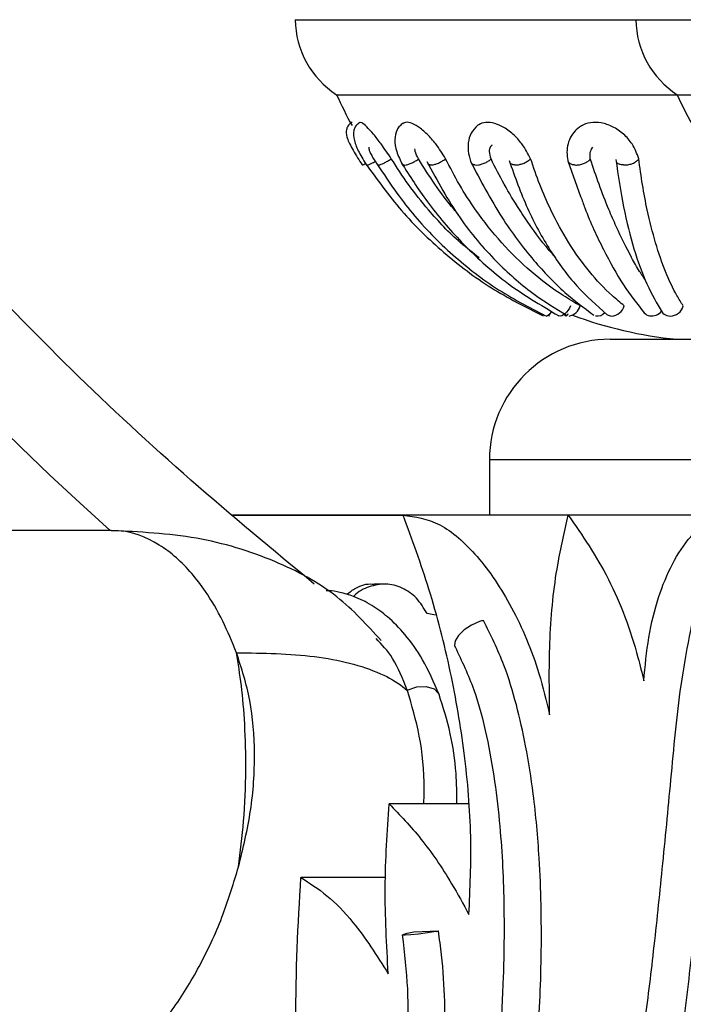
# Model space of a CAD drawing. Header units: millimetres. Extents: x 69 to 135, y 39 to 174.
# Tile 137 of 199: x 94.57 to 95.95, y 116.05 to 118.09. Entities that reach past the tile are written whole.
import ezdxf

# ---------------------------------------------------------------- set-up
doc = ezdxf.new("R2010")
doc.units = ezdxf.units.MM
doc.styles.add('SLDTEXTSTYLE0', font='TXT', dxfattribs={"width": 0.75})
doc.dimstyles.new('SLDDIMSTYLE0', dxfattribs={"dimtxt": 3.5, "dimasz": 3.302, "dimexe": 0, "dimexo": 0.0625, "dimgap": 0.875, "dimtad": 1, "dimdec": 0, "dimlfac": 20, "dimrnd": 1e-09, "dimzin": 12, "dimdsep": 46, "dimtxsty": 'SLDTEXTSTYLE0', "dimsah": 1, "dimcen": 0.09, "dimadec": 0, "dimazin": 3, "dimtfac": 1, "dimtdec": 0, "dimtofl": 0, "dimtmove": 0, "dimatfit": 3, "dimfxl": 0, "dimfrac": 2, "dimtolj": 1, "dimtzin": 12, "dimarcsym": 0})
doc.dimstyles.new('SLDDIMSTYLE1', dxfattribs={"dimtxt": 3.5, "dimasz": 3.302, "dimexe": 0, "dimexo": 0.0625, "dimgap": 0.875, "dimtad": 1, "dimdec": 0, "dimlfac": 20, "dimrnd": 1e-09, "dimzin": 12, "dimdsep": 46, "dimtxsty": 'SLDTEXTSTYLE0', "dimsah": 1, "dimcen": 0.09, "dimadec": 0, "dimazin": 3, "dimtfac": 1, "dimtdec": 0, "dimtmove": 0, "dimatfit": 0, "dimfxl": 0, "dimfrac": 2, "dimtolj": 1, "dimtzin": 12, "dimarcsym": 0})

# ---------------------------------------------------------------- blocks, each defined once
blk = doc.blocks.new('_D')
at = {"color": 7, "linetype": 'Continuous', "lineweight": 18}
for p, q in [((93.4827, 173.872), (135.2794, 173.872)), ((134.2794, 105.8002), (134.2794, 173.872)), ((90.7452, 105.8002), (135.2794, 105.8002))]:
    blk.add_line(p, q, dxfattribs=at)
for points in [[(134.2794, 173.872), (133.7714, 170.57), (134.7874, 170.57)], [(134.2794, 105.8002), (134.7874, 109.1022), (133.7714, 109.1022)]]:
    blk.add_solid(points, dxfattribs=at)
at = {"color": 7, "linetype": 'Continuous', "lineweight": 18, "insert": (129.7677, 135.8804), "char_height": 3.5, "attachment_point": 1, "rotation": 90, "style": 'SLDTEXTSTYLE0'}
blk.add_mtext('1361', dxfattribs=at)
blk = doc.blocks.new('_D_1')
at = {"color": 7, "linetype": 'Continuous', "lineweight": 18}
for p, q in [((92.2732, 128.1922), (124.4905, 128.1922)), ((123.4905, 128.1922), (123.4905, 105.8002)), ((90.7452, 105.8002), (124.4905, 105.8002))]:
    blk.add_line(p, q, dxfattribs=at)
for points in [[(123.4905, 128.1922), (122.9825, 124.8902), (123.9985, 124.8902)], [(123.4905, 105.8002), (123.9985, 109.1022), (122.9825, 109.1022)]]:
    blk.add_solid(points, dxfattribs=at)
at = {"color": 7, "linetype": 'Continuous', "lineweight": 18, "insert": (118.9788, 114.9028), "char_height": 3.5, "attachment_point": 1, "rotation": 90, "style": 'SLDTEXTSTYLE0'}
blk.add_mtext('448', dxfattribs=at)

msp = doc.modelspace()

# ---------------------------------------------------------------- linework, layer by layer
at = {"color": 7, "linetype": 'Continuous', "lineweight": 25}
for p, q in [((95.14404, 118.09115), (95.85037, 118.09115)), ((95.85037, 118.09115), (97.45285, 118.09115)), ((95.22973, 117.93553), (95.93606, 117.93553)), ((95.93606, 117.93553), (97.40493, 117.93553)), ((95.70908, 117.79842), (95.7358, 117.72448)), ((95.7968, 117.42804), (96.50313, 117.42804)), ((95.5468, 117.17804), (95.5468, 117.06322)), ((95.37437, 117.06322), (95.01382, 117.06322)), ((95.01404, 117.06303), (95.36761, 117.06303)), ((96.25313, 117.06322), (95.37437, 117.06322)), ((96.01553, 117.06303), (95.71013, 117.06303)), ((94.76257, 117.03119), (94.15958, 117.03119)), ((95.32848, 116.91997), (95.3067, 116.91997)), ((95.43511, 116.85578), (95.41725, 116.85898)), ((95.3769, 116.69848), (95.37629, 116.70011)), ((95.50247, 116.46411), (95.33901, 116.46411)), ((95.33161, 116.31124), (95.15569, 116.31124)), ((95.38998, 116.19835), (95.44094, 116.2003))]:
    msp.add_line(p, q, dxfattribs=at)
at = {"color": 1, "linetype": 'Continuous', "lineweight": 25}
msp.add_line((96.25313, 117.17804), (95.5468, 117.17804), dxfattribs=at)
at = {"color": 7, "linetype": 'Continuous', "lineweight": 25, "flags": 128}
for points in [[(95.7147, 117.49746), (95.71246, 117.49273), (95.70974, 117.48828), (95.70665, 117.48432), (95.70335, 117.48101), (95.69997, 117.4785), (95.69666, 117.4769), (95.69356, 117.47629), (95.69082, 117.47668)], [(95.6717, 117.48074), (95.67078, 117.4785), (95.67015, 117.4769), (95.66996, 117.47629), (95.67021, 117.47668)], [(95.70477, 117.47628), (95.70389, 117.4766), (95.70338, 117.47773), (95.70327, 117.47963), (95.70339, 117.48104)], [(95.52625, 116.84233), (95.50974, 116.83515), (95.49447, 116.82515), (95.4825, 116.81369), (95.47545, 116.80232), (95.47428, 116.79257), (95.47552, 116.78944)], [(95.43637, 116.19946), (95.41826, 116.19648), (95.39975, 116.1939), (95.38347, 116.1921), (95.37175, 116.19132), (95.36625, 116.19168), (95.36776, 116.19313), (95.37607, 116.19547), (95.38998, 116.19835)]]:
    msp.add_lwpolyline(points, dxfattribs=at)
at = {"color": 1, "linetype": 'Continuous', "lineweight": 25, "flags": 128}
msp.add_lwpolyline([(95.37629, 116.70011), (95.39607, 116.70691), (95.41571, 116.70786), (95.43177, 116.70277), (95.44143, 116.69254), (95.44218, 116.69072)], dxfattribs=at)
at = {"color": 7, "linetype": 'Continuous', "lineweight": 25}
for centre, radius, start, end in [((99.74057, 122.56744), 7.44673, 186.656437, 228.025987), ((95.33157, 118.093), 0.18753, 180.56593, 237.10941), ((96.03789, 118.093), 0.18753, 180.56593, 237.10941), ((96.0211, 118.29138), 0.8677, 204.21225, 208.95419), ((96.72742, 118.29138), 0.8677, 204.21225, 209.51051), ((95.70602, 117.50572), 0.02998, 280.91101, 343.89748), ((95.79818, 117.50545), 0.02923, 273.69124, 344.01211), ((95.92175, 117.50369), 0.02742, 269.36844, 346.73213), ((95.65811, 117.49551), 0.02018, 287.61695, 331.69608), ((95.53612, 117.54276), 0.14948, 333.76375, 335.87687), ((95.69985, 117.48703), 0.01182, 294.59592, 331.02338), ((96.0211, 118.29138), 0.8677, 249.60529, 264.25877), ((95.77001, 117.49867), 0.02224, 261.46571, 317.00346), ((95.80012, 117.49183), 0.01555, 231.29343, 269.78769), ((95.88193, 117.49527), 0.01889, 221.29898, 259.82546), ((95.88267, 117.50342), 0.02705, 261.3322, 320.31594), ((95.92109, 117.49678), 0.0205, 196.39885, 271.01018), ((95.7968, 117.17804), 0.25, 90, 180), ((95.55173, 116.76562), 0.08083, 102.59653, 108.37287), ((95.34481, 116.712), 0.52065, 280.12748, 280.63971)]:
    msp.add_arc(centre, radius, start, end, dxfattribs=at)
for points, knots in [([(95.2619, 117.87822), (95.26052, 117.87737), (95.25769, 117.87564), (95.25329, 117.87105), (95.24997, 117.86423), (95.24945, 117.85537), (95.25169, 117.8454), (95.25653, 117.83373), (95.26388, 117.81991), (95.27293, 117.80486), (95.27974, 117.79468), (95.28308, 117.78968)], [0, 0, 0, 0, 0.04313402, 0.08776184, 0.1834507, 0.29082265, 0.41107115, 0.54461677, 0.69012297, 0.84798527, 1, 1, 1, 1]), ([(95.27795, 117.87796), (95.27501, 117.87581), (95.26905, 117.87147), (95.26368, 117.85851), (95.2654, 117.84009), (95.27576, 117.81544), (95.28695, 117.79743), (95.29285, 117.78791)], [0, 0, 0, 0, 0.1108306, 0.2245665, 0.4604899, 0.7150556, 1, 1, 1, 1]), ([(95.34311, 117.8027), (95.33613, 117.81308), (95.32397, 117.83115), (95.30601, 117.85445), (95.29216, 117.86965), (95.28187, 117.87817), (95.27892, 117.87751), (95.27756, 117.8772)], [0, 0, 0, 0, 0.2658348, 0.4629698, 0.6609586, 0.843086, 1, 1, 1, 1]), ([(95.36759, 117.87611), (95.36512, 117.8743), (95.35996, 117.8705), (95.35281, 117.85958), (95.34923, 117.84195), (95.3533, 117.81668), (95.362, 117.79888), (95.36655, 117.78958)], [0, 0, 0, 0, 0.1003926, 0.2095485, 0.4497727, 0.7124419, 1, 1, 1, 1]), ([(95.45574, 117.8027), (95.44929, 117.81309), (95.43805, 117.83117), (95.4175, 117.85439), (95.39883, 117.86986), (95.38241, 117.87782), (95.37158, 117.87907), (95.36816, 117.87574), (95.36722, 117.87482)], [0, 0, 0, 0, 0.24417673, 0.42525002, 0.60710782, 0.77439781, 0.93840163, 1, 1, 1, 1]), ([(95.52217, 117.87189), (95.51718, 117.86692), (95.50744, 117.85719), (95.50191, 117.83605), (95.50231, 117.81407), (95.50712, 117.79962), (95.50945, 117.79257)], [0, 0, 0, 0, 0.2689381, 0.5253618, 0.7688622, 1, 1, 1, 1]), ([(95.63201, 117.8027), (95.62666, 117.81308), (95.61735, 117.83117), (95.59596, 117.85441), (95.57435, 117.8698), (95.55293, 117.878), (95.53432, 117.87872), (95.52566, 117.87368), (95.5215, 117.87126)], [0, 0, 0, 0, 0.2239284, 0.3899863, 0.5567644, 0.7101803, 0.8605852, 1, 1, 1, 1]), ([(95.85624, 117.8027), (95.85247, 117.81308), (95.8459, 117.83116), (95.8256, 117.85441), (95.80295, 117.86978), (95.77848, 117.87809), (95.75585, 117.8784), (95.73619, 117.87207), (95.72737, 117.8634), (95.72286, 117.85897)], [0, 0, 0, 0, 0.1941045, 0.3380461, 0.4826131, 0.6155972, 0.7459708, 0.8701647, 1, 1, 1, 1]), ([(95.72424, 117.86071), (95.72059, 117.85589), (95.71342, 117.84643), (95.70819, 117.82934), (95.70672, 117.81199), (95.70891, 117.80045), (95.70998, 117.79482)], [0, 0, 0, 0, 0.26312355, 0.51608779, 0.76373997, 1, 1, 1, 1]), ([(95.29674, 117.82698), (95.29665, 117.82675), (95.29608, 117.82527), (95.29682, 117.82149), (95.29929, 117.81505), (95.30525, 117.80409), (95.3116, 117.7944), (95.31596, 117.78776)], [0, 0, 0, 0, 0.0295846, 0.1945296, 0.3754645, 0.571597, 1, 1, 1, 1]), ([(95.39936, 117.8021), (95.3967, 117.80768), (95.39299, 117.81544), (95.39246, 117.82145), (95.39231, 117.82315)], [0, 0, 0, 0, 0.7187617, 1, 1, 1, 1]), ([(95.54992, 117.8021), (95.54854, 117.80751), (95.54618, 117.81666), (95.54779, 117.82709), (95.55151, 117.83029), (95.55306, 117.83162)], [0, 0, 0, 0, 0.4562556, 0.7730868, 1, 1, 1, 1]), ([(95.75574, 117.8021), (95.75538, 117.80763), (95.75479, 117.8168), (95.75933, 117.8239), (95.76114, 117.82673)], [0, 0, 0, 0, 0.6024423, 1, 1, 1, 1]), ([(95.31544, 117.78969), (95.3155, 117.78968), (95.31642, 117.78955), (95.3191, 117.78992), (95.32477, 117.792), (95.33164, 117.79541), (95.33803, 117.79921), (95.34171, 117.80174), (95.34311, 117.8027)], [0, 0, 0, 0, 0.01582665, 0.22943015, 0.44304034, 0.65641366, 0.86934304, 1, 1, 1, 1]), ([(95.52536, 117.59692), (95.51227, 117.60713), (95.47429, 117.63674), (95.42594, 117.68862), (95.37855, 117.74755), (95.35478, 117.78454), (95.34311, 117.8027)], [0, 0, 0, 0, 0.1815502, 0.5269317, 0.7677789, 1, 1, 1, 1]), ([(95.36865, 117.78969), (95.36875, 117.78967), (95.37018, 117.78948), (95.37379, 117.78973), (95.38053, 117.79164), (95.38803, 117.79491), (95.39456, 117.79862), (95.39804, 117.80115), (95.39936, 117.8021)], [0, 0, 0, 0, 0.0159189, 0.2296064, 0.44329, 0.6568257, 0.8698855, 1, 1, 1, 1]), ([(95.48002, 117.68962), (95.47774, 117.69224), (95.46131, 117.71115), (95.43375, 117.74818), (95.41058, 117.78451), (95.39936, 117.8021)], [0, 0, 0, 0, 0.0767699, 0.5527539, 1, 1, 1, 1]), ([(95.42393, 117.78969), (95.42404, 117.78968), (95.42577, 117.78955), (95.42989, 117.78992), (95.43711, 117.792), (95.44479, 117.79541), (95.45122, 117.79921), (95.4545, 117.80174), (95.45574, 117.8027)], [0, 0, 0, 0, 0.0158441, 0.2294369, 0.4430316, 0.65641, 0.8693378, 1, 1, 1, 1]), ([(95.73482, 117.4974), (95.72304, 117.5043), (95.68768, 117.52502), (95.63223, 117.56716), (95.57122, 117.62674), (95.52243, 117.68843), (95.48414, 117.74759), (95.46509, 117.78456), (95.45574, 117.8027)], [0, 0, 0, 0, 0.1025606, 0.307938, 0.5133154, 0.7186938, 0.8619109, 1, 1, 1, 1]), ([(95.51673, 117.78969), (95.51688, 117.78967), (95.51903, 117.78948), (95.52388, 117.78973), (95.53178, 117.79164), (95.53969, 117.79491), (95.54591, 117.79862), (95.54882, 117.80115), (95.54992, 117.8021)], [0, 0, 0, 0, 0.0159073, 0.2295914, 0.4432841, 0.6568198, 0.8698877, 1, 1, 1, 1]), ([(95.68462, 117.59674), (95.68434, 117.59704), (95.66615, 117.61651), (95.64058, 117.6501), (95.60543, 117.70172), (95.57743, 117.74807), (95.5589, 117.78447), (95.54992, 117.8021)], [0, 0, 0, 0, 0.0054226, 0.3555227, 0.5303464, 0.7724825, 1, 1, 1, 1]), ([(95.59887, 117.78969), (95.59903, 117.78968), (95.60141, 117.78955), (95.60661, 117.78992), (95.61473, 117.792), (95.62254, 117.79541), (95.62843, 117.79921), (95.63102, 117.80174), (95.63201, 117.8027)], [0, 0, 0, 0, 0.0158352, 0.2294358, 0.4430422, 0.6564224, 0.8693445, 1, 1, 1, 1]), ([(95.82628, 117.4974), (95.81784, 117.5043), (95.79249, 117.52502), (95.75315, 117.56716), (95.71039, 117.62674), (95.67676, 117.68843), (95.65081, 117.74759), (95.6382, 117.78456), (95.63201, 117.8027)], [0, 0, 0, 0, 0.1025602, 0.3079379, 0.5133155, 0.7186938, 0.8619107, 1, 1, 1, 1]), ([(95.72302, 117.78969), (95.7232, 117.78967), (95.72588, 117.78948), (95.73153, 117.78973), (95.7399, 117.79164), (95.74751, 117.79491), (95.75287, 117.79862), (95.75495, 117.80115), (95.75574, 117.8021)], [0, 0, 0, 0, 0.0159131, 0.229603, 0.4432935, 0.6568192, 0.8698863, 1, 1, 1, 1]), ([(95.87097, 117.54885), (95.86668, 117.55542), (95.85675, 117.57061), (95.836, 117.60697), (95.81457, 117.64991), (95.79217, 117.70177), (95.77402, 117.74805), (95.76171, 117.78446), (95.75574, 117.8021)], [0, 0, 0, 0, 0.10206856, 0.23630807, 0.50513433, 0.63937338, 0.8252994, 1, 1, 1, 1]), ([(95.82472, 117.78969), (95.82491, 117.78968), (95.82773, 117.78955), (95.83355, 117.78992), (95.84185, 117.792), (95.8491, 117.79541), (95.85393, 117.79921), (95.8556, 117.80174), (95.85624, 117.8027)], [0, 0, 0, 0, 0.015837, 0.229435, 0.4430381, 0.6564207, 0.8693521, 1, 1, 1, 1]), ([(95.94844, 117.4974), (95.94408, 117.5043), (95.93101, 117.52502), (95.91127, 117.56716), (95.89056, 117.62674), (95.87508, 117.68843), (95.86376, 117.74759), (95.85871, 117.78456), (95.85624, 117.8027)], [0, 0, 0, 0, 0.10256061, 0.30793769, 0.51331584, 0.71869443, 0.86191151, 1, 1, 1, 1]), ([(95.28304, 117.78969), (95.28304, 117.78968), (95.28308, 117.78955), (95.28414, 117.78997), (95.28669, 117.79139), (95.28912, 117.79292), (95.2897, 117.79329)], [0, 0, 0, 0, 0.0310133, 0.4491258, 0.8672707, 1, 1, 1, 1]), ([(95.28909, 117.7936), (95.31336, 117.75989), (95.36181, 117.69256), (95.45081, 117.60629), (95.54903, 117.53158), (95.62166, 117.49485), (95.65804, 117.47645)], [0, 0, 0, 0, 0.2496082, 0.498446, 0.7487572, 1, 1, 1, 1]), ([(95.29193, 117.78969), (95.29197, 117.78967), (95.29256, 117.78948), (95.29462, 117.78972), (95.2996, 117.79166), (95.305, 117.79434), (95.30864, 117.79655), (95.30991, 117.79732)], [0, 0, 0, 0, 0.0206395, 0.2977616, 0.5749163, 0.8518444, 1, 1, 1, 1]), ([(95.31186, 117.79426), (95.33436, 117.76041), (95.37933, 117.69275), (95.4637, 117.60631), (95.55764, 117.53159), (95.62797, 117.49488), (95.66317, 117.47651)], [0, 0, 0, 0, 0.2505359, 0.5007624, 0.7501645, 1, 1, 1, 1]), ([(95.31544, 117.78969), (95.31538, 117.7897), (95.31477, 117.7898), (95.31462, 117.79021), (95.31449, 117.79057)], [0, 0, 0, 0, 0.1019311, 1, 1, 1, 1]), ([(95.36371, 117.79449), (95.38131, 117.76696), (95.41915, 117.70778), (95.49116, 117.6242), (95.58137, 117.54123), (95.65258, 117.49917), (95.69024, 117.47692)], [0, 0, 0, 0, 0.2027838, 0.435911, 0.7016522, 1, 1, 1, 1]), ([(95.36865, 117.78969), (95.36855, 117.7897), (95.36716, 117.78993), (95.36573, 117.79029), (95.36568, 117.79131), (95.36568, 117.79136)], [0, 0, 0, 0, 0.06589376, 0.95100714, 1, 1, 1, 1]), ([(95.41692, 117.79674), (95.43866, 117.75662), (95.47985, 117.6806), (95.55626, 117.59132), (95.63155, 117.5239), (95.6837, 117.49201), (95.70798, 117.47716)], [0, 0, 0, 0, 0.2970394, 0.5628738, 0.7965525, 1, 1, 1, 1]), ([(95.42393, 117.78969), (95.42381, 117.7897), (95.42212, 117.78986), (95.41995, 117.79044), (95.41956, 117.79192), (95.41943, 117.79242)], [0, 0, 0, 0, 0.0465915, 0.6753432, 1, 1, 1, 1]), ([(95.50761, 117.79664), (95.52847, 117.75695), (95.56801, 117.68172), (95.63543, 117.59285), (95.69973, 117.52538), (95.74285, 117.49321), (95.76293, 117.47823)], [0, 0, 0, 0, 0.2955553, 0.5601479, 0.7952067, 1, 1, 1, 1]), ([(95.51673, 117.78969), (95.51658, 117.7897), (95.51446, 117.78992), (95.51092, 117.79091), (95.50957, 117.79302), (95.5089, 117.79407)], [0, 0, 0, 0, 0.0360563, 0.5202786, 1, 1, 1, 1]), ([(95.58749, 117.79907), (95.59955, 117.76518), (95.62366, 117.6974), (95.67167, 117.61058), (95.72665, 117.53535), (95.76912, 117.49827), (95.79039, 117.4797)], [0, 0, 0, 0, 0.2501528, 0.5002476, 0.749786, 1, 1, 1, 1]), ([(95.59887, 117.78969), (95.5987, 117.7897), (95.59635, 117.78986), (95.59255, 117.79084), (95.58949, 117.79266), (95.58924, 117.79421), (95.5892, 117.79445)], [0, 0, 0, 0, 0.0328235, 0.4755436, 0.9182742, 1, 1, 1, 1]), ([(95.72302, 117.78969), (95.72283, 117.7897), (95.72017, 117.78992), (95.71558, 117.79099), (95.71122, 117.7934), (95.71032, 117.79556), (95.71, 117.79634)], [0, 0, 0, 0, 0.0282285, 0.4074967, 0.7867908, 1, 1, 1, 1]), ([(95.8087, 117.80107), (95.81363, 117.76743), (95.82349, 117.70018), (95.84563, 117.61406), (95.87224, 117.53946), (95.89393, 117.50266), (95.90478, 117.48423)], [0, 0, 0, 0, 0.250308, 0.5004166, 0.7498901, 1, 1, 1, 1]), ([(95.82472, 117.78969), (95.82452, 117.7897), (95.82172, 117.78986), (95.81672, 117.7908), (95.81159, 117.79315), (95.81019, 117.79536), (95.80964, 117.79623)], [0, 0, 0, 0, 0.0272475, 0.3947106, 0.7621771, 1, 1, 1, 1]), ([(95.7358, 117.72448), (95.73866, 117.71641), (95.75318, 117.67545), (95.78292, 117.61282), (95.82415, 117.53783), (95.85319, 117.50118), (95.86773, 117.48281)], [0, 0, 0, 0, 0.0752148, 0.381621, 0.6901171, 1, 1, 1, 1]), ([(95.18351, 116.92009), (95.09763, 116.99119), (94.92486, 117.13419), (94.68037, 117.36068), (94.52651, 117.52012), (94.45097, 117.59839)], [0, 0, 0, 0, 0.3347569, 0.6734013, 1, 1, 1, 1]), ([(95.50424, 116.23418), (95.50657, 116.2876), (95.5113, 116.39602), (95.49705, 116.5672), (95.46759, 116.74029), (95.42475, 116.9077), (95.38627, 117.01232), (95.36761, 117.06303)], [0, 0, 0, 0, 0.19906429, 0.40403036, 0.60305209, 0.80760361, 1, 1, 1, 1]), ([(95.36761, 117.06303), (95.39277, 117.05964), (95.44305, 117.05287), (95.52306, 116.98225), (95.59552, 116.87508), (95.64598, 116.75637), (95.66465, 116.67749), (95.67148, 116.64861)], [0, 0, 0, 0, 0.2143507, 0.4285294, 0.6470939, 0.8707536, 1, 1, 1, 1]), ([(95.67148, 116.64861), (95.6708, 116.70227), (95.66942, 116.81112), (95.68406, 116.9502), (95.70233, 117.0293), (95.71013, 117.06303)], [0, 0, 0, 0, 0.3579418, 0.7261353, 1, 1, 1, 1]), ([(95.71013, 117.06303), (95.73917, 117.02098), (95.79725, 116.93688), (95.8452, 116.80881), (95.86283, 116.73538), (95.86673, 116.71915)], [0, 0, 0, 0, 0.4378834, 0.8757664, 1, 1, 1, 1]), ([(95.86673, 116.71915), (95.86958, 116.74978), (95.87535, 116.81192), (95.89581, 116.89355), (95.92501, 116.96415), (95.96389, 117.02411), (95.9977, 117.0496), (96.01553, 117.06303)], [0, 0, 0, 0, 0.1920586, 0.3896046, 0.5816913, 0.7794755, 1, 1, 1, 1]), ([(95.3222, 116.80312), (95.29321, 116.8349), (95.23152, 116.90252), (95.09787, 116.97403), (94.93788, 117.02254), (94.82088, 117.02825), (94.76093, 117.03118)], [0, 0, 0, 0, 0.2114451, 0.4499589, 0.718158, 1, 1, 1, 1]), ([(95.98136, 116.91047), (95.96744, 116.84487), (95.94082, 116.71942), (95.92291, 116.5184), (95.90512, 116.33384), (95.88747, 116.16308), (95.86837, 116.0075), (95.84838, 115.86683), (95.82371, 115.71593), (95.79442, 115.56478), (95.76212, 115.42469), (95.73614, 115.32484), (95.71557, 115.25189), (95.69588, 115.18621), (95.67236, 115.11278), (95.64255, 115.02677), (95.60279, 114.92213), (95.55187, 114.80201), (95.49246, 114.67811), (95.43248, 114.56686), (95.37455, 114.46986), (95.32118, 114.38823), (95.26988, 114.31589), (95.21599, 114.24515), (95.14899, 114.16435), (95.06543, 114.07405), (94.97105, 113.98486), (94.87256, 113.90442), (94.7733, 113.83635), (94.69344, 113.78822), (94.64734, 113.76827), (94.63464, 113.76277)], [0, 0, 0, 0, 0.051666, 0.0987975, 0.1424466, 0.1827603, 0.2198453, 0.2536808, 0.2842628, 0.3300104, 0.3660378, 0.3909893, 0.4077206, 0.4238269, 0.4438187, 0.4677188, 0.4955856, 0.5335233, 0.5744875, 0.6110235, 0.6426341, 0.6745261, 0.6994289, 0.7247716, 0.7586706, 0.8012791, 0.8479475, 0.8935142, 0.9380846, 0.982935, 1, 1, 1, 1]), ([(95.44215, 116.69083), (95.43135, 116.7159), (95.41097, 116.76321), (95.37352, 116.81518), (95.33781, 116.85132), (95.30196, 116.87754), (95.2687, 116.89415), (95.23874, 116.90248), (95.21893, 116.90692), (95.20981, 116.90623), (95.20808, 116.9061)], [0, 0, 0, 0, 0.1959608, 0.3697519, 0.5242245, 0.6542251, 0.7957313, 0.8992251, 0.9808557, 1, 1, 1, 1]), ([(95.25085, 116.89853), (95.2569, 116.90324), (95.27261, 116.91548), (95.29318, 116.92183), (95.3056, 116.91959), (95.30663, 116.9194)], [0, 0, 0, 0, 0.3649274, 0.9476521, 1, 1, 1, 1]), ([(95.41725, 116.85898), (95.41046, 116.87024), (95.39689, 116.89276), (95.36616, 116.9138), (95.33159, 116.92249), (95.29729, 116.91574), (95.27403, 116.90498), (95.26577, 116.89452), (95.26545, 116.89412)], [0, 0, 0, 0, 0.1983953, 0.3967935, 0.5951853, 0.7935685, 0.9919467, 1, 1, 1, 1]), ([(94.13078, 113.57857), (94.1449, 113.5764), (94.19041, 113.56943), (94.26866, 113.56622), (94.36562, 113.57378), (94.46328, 113.59292), (94.56111, 113.62278), (94.65864, 113.66301), (94.7393, 113.7048), (94.81922, 113.75255), (94.8983, 113.80614), (94.99144, 113.87945), (95.08244, 113.9615), (95.17093, 114.05199), (95.25653, 114.15069), (95.32513, 114.23962), (95.39141, 114.33346), (95.45527, 114.43218), (95.52764, 114.55817), (95.59529, 114.69155), (95.658, 114.83183), (95.71545, 114.97868), (95.75862, 115.10634), (95.79827, 115.23747), (95.83442, 115.37191), (95.87232, 115.53783), (95.90487, 115.70773), (95.93242, 115.8809), (95.95582, 116.05635), (95.98095, 116.28233), (96.00194, 116.50405), (96.02251, 116.71988), (96.04484, 116.81642), (96.05598, 116.86457)], [0, 0, 0, 0, 0.0151888, 0.0489656, 0.082741, 0.116515, 0.1502878, 0.1840598, 0.2178311, 0.2347126, 0.2684831, 0.3022533, 0.3360233, 0.369793, 0.4035628, 0.4373328, 0.4542142, 0.4879846, 0.5217552, 0.5555259, 0.5892964, 0.6230672, 0.656838, 0.6737193, 0.7074886, 0.7412567, 0.7750238, 0.8087891, 0.8425528, 0.8763151, 0.9379361, 0.9690463, 1, 1, 1, 1]), ([(94.13885, 113.78603), (94.1524, 113.78367), (94.19697, 113.7759), (94.25814, 113.77395), (94.33763, 113.7803), (94.41756, 113.79591), (94.49741, 113.82286), (94.57676, 113.85783), (94.65547, 113.90062), (94.73282, 113.95323), (94.80883, 114.01271), (94.86848, 114.06565), (94.94124, 114.13822), (95.01209, 114.21703), (95.08009, 114.30361), (95.14565, 114.39579), (95.19606, 114.47395), (95.25624, 114.57691), (95.31351, 114.68499), (95.36653, 114.79963), (95.4161, 114.91893), (95.46214, 115.0428), (95.50315, 115.17239), (95.54018, 115.30596), (95.56651, 115.41597), (95.59508, 115.55711), (95.61929, 115.70171), (95.63707, 115.85077), (95.64954, 116.00298), (95.65604, 116.15856), (95.65298, 116.33005), (95.64014, 116.47308), (95.62371, 116.58), (95.60347, 116.66971), (95.57623, 116.76011), (95.54915, 116.81436), (95.5341, 116.84451)], [0, 0, 0, 0, 0.016775, 0.0551895, 0.0743856, 0.1127961, 0.1512036, 0.1703988, 0.2088034, 0.2472065, 0.2664013, 0.3048026, 0.3239971, 0.3623971, 0.4007965, 0.4199909, 0.4583903, 0.4775848, 0.5159839, 0.5543834, 0.5735778, 0.6119776, 0.6503777, 0.6695722, 0.7079732, 0.7271679, 0.7655698, 0.803975, 0.8231707, 0.8615886, 0.9000283, 0.9262199, 0.9457877, 0.9624863, 0.9791485, 1, 1, 1, 1]), ([(96.2903, 116.81859), (96.28449, 116.75497), (96.27429, 116.64318), (96.25468, 116.4909), (96.23514, 116.36137), (96.21394, 116.23961), (96.19058, 116.12093), (96.16489, 116.00417), (96.13689, 115.88913), (96.08498, 115.69495), (96.00014, 115.42902), (95.85836, 115.07619), (95.6803, 114.72364), (95.50384, 114.44641), (95.35908, 114.25192), (95.276, 114.1504), (95.21027, 114.07506), (95.15662, 114.01606), (95.08684, 113.94294), (95.03325, 113.89169), (95.00343, 113.86316)], [0, 0, 0, 0, 0.0499155, 0.0877046, 0.1217224, 0.1547165, 0.1875179, 0.2203221, 0.2531209, 0.2859232, 0.3890811, 0.4923542, 0.6234361, 0.7544899, 0.8122015, 0.8690753, 0.8906735, 0.917798, 0.9542408, 1, 1, 1, 1]), ([(95.37629, 116.70011), (95.36678, 116.72375), (95.34861, 116.76888), (95.32365, 116.79469), (95.31176, 116.80698)], [0, 0, 0, 0, 0.5238298, 1, 1, 1, 1]), ([(95.47545, 116.78954), (95.48929, 116.76069), (95.51669, 116.70356), (95.54941, 116.57496), (95.57044, 116.42248), (95.57798, 116.25596), (95.57583, 116.06522), (95.55922, 115.84682), (95.52548, 115.6153), (95.4841, 115.41557), (95.44269, 115.25722), (95.40146, 115.12371), (95.35629, 114.99558), (95.28567, 114.82097), (95.18358, 114.61613), (95.05103, 114.40827), (94.94078, 114.27134), (94.85867, 114.18475), (94.80551, 114.13372), (94.74694, 114.08291), (94.6788, 114.03058), (94.59593, 113.97709), (94.50376, 113.92884), (94.43892, 113.90907), (94.4072, 113.8994)], [0, 0, 0, 0, 0.0231113, 0.0457511, 0.0885897, 0.1275242, 0.1621397, 0.2251946, 0.2890706, 0.3407948, 0.3859623, 0.4218486, 0.4570695, 0.5017242, 0.586813, 0.6668903, 0.743014, 0.7708004, 0.7981702, 0.8262819, 0.8609001, 0.9029009, 0.9524992, 1, 1, 1, 1]), ([(95.02648, 116.33336), (95.03034, 116.3649), (95.03858, 116.43212), (95.04247, 116.53293), (95.04021, 116.62743), (95.03327, 116.70945), (95.02576, 116.75541), (95.02212, 116.77773)], [0, 0, 0, 0, 0.196763, 0.4193379, 0.630172, 0.8203206, 1, 1, 1, 1]), ([(95.02214, 116.77758), (95.07737, 116.77678), (95.18646, 116.7752), (95.30139, 116.74657), (95.35824, 116.71536), (95.37369, 116.70139), (95.3769, 116.69848)], [0, 0, 0, 0, 0.3990706, 0.7882642, 0.9558962, 1, 1, 1, 1]), ([(95.02643, 116.33336), (95.03589, 116.37234), (95.05491, 116.45071), (95.06202, 116.56875), (95.05357, 116.6812), (95.03263, 116.74542), (95.02215, 116.77757)], [0, 0, 0, 0, 0.2472504, 0.4971476, 0.7482577, 1, 1, 1, 1]), ([(95.41068, 116.46411), (95.41106, 116.47433), (95.41291, 116.52399), (95.40355, 116.60781), (95.38575, 116.66837), (95.3769, 116.69848)], [0, 0, 0, 0, 0.1153005, 0.5601159, 1, 1, 1, 1]), ([(95.47935, 116.46411), (95.47905, 116.48529), (95.47833, 116.53648), (95.46659, 116.61485), (95.45061, 116.66453), (95.44219, 116.69072)], [0, 0, 0, 0, 0.2500895, 0.604693, 1, 1, 1, 1]), ([(95.33685, 116.11166), (95.33356, 116.17166), (95.32691, 116.29327), (95.33494, 116.40667), (95.33901, 116.46411)], [0, 0, 0, 0, 0.4934003, 1, 1, 1, 1]), ([(95.33901, 116.46411), (95.36115, 116.44093), (95.40607, 116.39388), (95.4613, 116.31313), (95.49243, 116.25589), (95.50424, 116.23418)], [0, 0, 0, 0, 0.3761919, 0.763382, 1, 1, 1, 1]), ([(95.16196, 115.7164), (95.15438, 115.81692), (95.13895, 116.02152), (95.15005, 116.21355), (95.15569, 116.31124)], [0, 0, 0, 0, 0.4912684, 1, 1, 1, 1]), ([(95.15569, 116.31124), (95.17368, 116.29971), (95.21018, 116.27631), (95.27271, 116.21269), (95.31299, 116.14924), (95.33685, 116.11166)], [0, 0, 0, 0, 0.2837342, 0.5758065, 1, 1, 1, 1]), ([(94.15073, 114.01172), (94.16417, 114.00997), (94.20839, 114.0042), (94.28461, 114.00645), (94.37884, 114.02505), (94.4727, 114.05945), (94.56536, 114.10817), (94.68662, 114.19119), (94.80318, 114.29961), (94.91261, 114.42993), (94.99068, 114.538), (95.08898, 114.69506), (95.17781, 114.87042), (95.25581, 115.06111), (95.3086, 115.21132), (95.36094, 115.38643), (95.40596, 115.5743), (95.43936, 115.77183), (95.45679, 115.95724), (95.45425, 116.10235), (95.44319, 116.18373), (95.44094, 116.2003)], [0, 0, 0, 0, 0.0218208, 0.0717528, 0.1216923, 0.1714408, 0.2211849, 0.2709263, 0.3705634, 0.4202986, 0.4700328, 0.5197658, 0.6193509, 0.6690813, 0.7188116, 0.7685416, 0.8356373, 0.8892573, 0.938537, 0.987486, 1, 1, 1, 1]), ([(95.36596, 116.19196), (95.37024, 116.15449), (95.37891, 116.07864), (95.37707, 115.92851), (95.35668, 115.74684), (95.31641, 115.53989), (95.26181, 115.33332), (95.1986, 115.14222), (95.12822, 114.96857), (95.0532, 114.81161), (94.96689, 114.65953), (94.87147, 114.52064), (94.79002, 114.42288), (94.72379, 114.35384), (94.66473, 114.29852), (94.58772, 114.23693), (94.49328, 114.17523), (94.42347, 114.14844), (94.387, 114.13445)], [0, 0, 0, 0, 0.0338904, 0.0685952, 0.1404991, 0.2146363, 0.287194, 0.3709219, 0.4397148, 0.5055325, 0.581875, 0.6618587, 0.7317923, 0.7633699, 0.8041658, 0.8583232, 0.9259661, 1, 1, 1, 1]), ([(96.28841, 116.19033), (96.26578, 116.08064), (96.23179, 115.91586), (96.17436, 115.70502), (96.11165, 115.49813), (96.04043, 115.29887), (95.96164, 115.10778), (95.87794, 114.92234), (95.78724, 114.74554), (95.66603, 114.53615), (95.56314, 114.37805), (95.45516, 114.22979), (95.35015, 114.09602), (95.218, 113.94427), (95.10994, 113.83588), (95.05423, 113.78388), (95.0534, 113.78311)], [0, 0, 0, 0, 0.1069948, 0.1607242, 0.2144534, 0.3219531, 0.3756822, 0.429411, 0.5369077, 0.5906365, 0.698131, 0.7518595, 0.8055879, 0.9012166, 0.9985372, 1, 1, 1, 1]), ([(96.34589, 116.08905), (96.34245, 116.06561), (96.33175, 115.99275), (96.31043, 115.88686), (96.28594, 115.77691), (96.26346, 115.68723), (96.2181, 115.52129), (96.1505, 115.32018), (96.05656, 115.09849), (95.98756, 114.95943), (95.92813, 114.85128), (95.87228, 114.75704), (95.7961, 114.63945), (95.7354, 114.55938), (95.70184, 114.51511)], [0, 0, 0, 0, 0.03663687, 0.11389308, 0.17096669, 0.21681001, 0.26360942, 0.45248389, 0.57317259, 0.6844982, 0.73224886, 0.8005679, 0.88973931, 1, 1, 1, 1])]:
    msp.add_open_spline(points, degree=3, knots=knots, dxfattribs=at)
at = {"color": 1, "linetype": 'Continuous', "lineweight": 25}
for points, knots in [([(95.02214, 116.77758), (95.01292, 116.80005), (94.99342, 116.84758), (94.96155, 116.90106), (94.92902, 116.94385), (94.897, 116.97649), (94.84692, 117.01368), (94.80104, 117.03119), (94.76762, 117.03065), (94.76257, 117.03057)], [0, 0, 0, 0, 0.1381127, 0.2921028, 0.4042661, 0.5244128, 0.6528529, 0.9476156, 1, 1, 1, 1]), ([(94.59674, 115.83802), (94.60091, 115.83802), (94.61162, 115.83801), (94.62811, 115.84063), (94.648, 115.84532), (94.67029, 115.8525), (94.70593, 115.86753), (94.75982, 115.89928), (94.82696, 115.95748), (94.89292, 116.03779), (94.94931, 116.13062), (94.99498, 116.22992), (95.01642, 116.30042), (95.02643, 116.33336)], [0, 0, 0, 0, 0.02885782, 0.07425628, 0.11135092, 0.15721532, 0.21161098, 0.32696439, 0.47897733, 0.61942697, 0.75177891, 0.88402049, 1, 1, 1, 1])]:
    msp.add_open_spline(points, degree=3, knots=knots, dxfattribs=at)

# ---------------------------------------------------------------- dimensions: what is measured, and where the dimension line sits
at = {"color": 7, "linetype": 'Continuous', "lineweight": 18}
for base, p1, p2, dimstyle, picture, middle in [((134.27939, 173.87203), (89.74517, 105.80017), (92.48267, 173.87203), 'SLDDIMSTYLE0', '_D', (134.27939, 141.05263)), ((123.49051, 105.80017), (91.27317, 128.19217), (89.74517, 105.80017), 'SLDDIMSTYLE1', '_D_1', (123.49051, 118.78194))]:
    dim = msp.add_linear_dim(base=base, p1=p1, p2=p2, angle=90, dimstyle=dimstyle, dxfattribs=at)
    dim.commit()
    dim.dimension.update_dxf_attribs({"geometry": picture, "text_midpoint": middle, "dimtype": 160})

doc.saveas('drawing.dxf')
